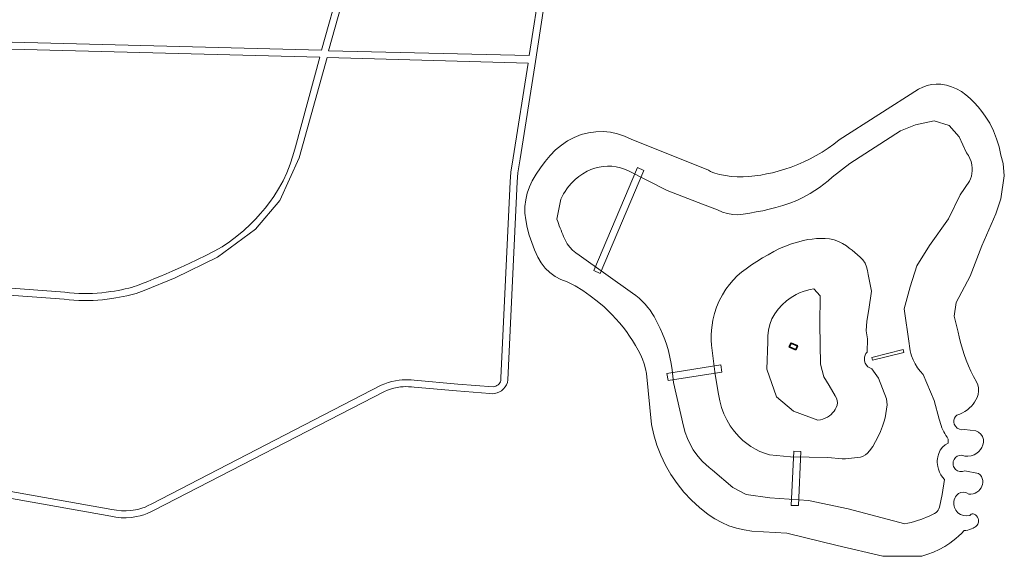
# Model space of a CAD drawing. Header units: metres. Extents: x 229229 to 231729, y 593167 to 595667.
# Tile 220 of 256: x 231254 to 231421, y 594362 to 594454. Entities that reach past the tile are written whole.
import ezdxf

# ---------------------------------------------------------------- set-up
doc = ezdxf.new("R2010")
doc.units = ezdxf.units.M
for name, color, linetype, lineweight in [('B-WE-GR-GROENVOORZIENING-GV', 80, 'Continuous', 18), ('B-WE-KW-KUNSTWERK_DEK-GV', 170, 'Continuous', 18), ('B-WE-OG-BEBOUWING_SCHUUR-GV', 7, 'Continuous', 35), ('B-WE-OG-WATER-GV', 130, 'Continuous', 18), ('B-WE-OG-WATER_SLOOT-GV', 120, 'Continuous', 18), ('B-WE-VH-VERHARDING_BETON-GV', 252, 'Continuous', 18)]:
    doc.layers.add(name, color=color, linetype=linetype, lineweight=lineweight)

msp = doc.modelspace()

# ---------------------------------------------------------------- linework, layer by layer
at = {"layer": 'B-WE-GR-GROENVOORZIENING-GV'}
for points in [[(231339.295, 594460.522), (231339.227, 594459.88), (231335.229, 594460.319), (231334.755, 594455.559), (231309.7, 594458.314), (231310.135, 594462.292), (231309.447, 594459.661), (231306.281, 594448.348), (231340.326, 594447.514), (231342.304, 594460.193)], [(231420.423, 594430.622), (231420.848, 594429.208), (231421.014, 594427.07), (231420.452, 594423.197), (231419.566, 594420.64), (231417.18, 594415.205), (231415.211, 594410.064), (231412.816, 594405.56), (231412.505, 594403.275), (231413.158, 594400.536), (231413.327, 594399.763), (231413.516, 594398.994), (231413.726, 594398.231), (231413.957, 594397.473), (231414.208, 594396.722), (231414.559, 594395.771), (231414.942, 594394.833), (231415.357, 594393.908), (231415.804, 594392.999), (231416.283, 594392.105), (231416.499, 594391.592), (231416.62, 594391.049), (231416.64, 594390.493), (231416.559, 594389.943), (231416.38, 594389.416), (231416.188, 594389.026), (231415.965, 594388.653), (231415.712, 594388.3), (231415.432, 594387.968), (231415.126, 594387.659), (231414.746, 594387.337), (231414.338, 594387.052), (231413.905, 594386.805), (231413.451, 594386.599), (231412.98, 594386.436), (231412.74, 594386.199), (231412.564, 594385.91), (231412.463, 594385.587), (231412.443, 594385.25), (231412.506, 594384.918), (231412.698, 594384.533), (231412.998, 594384.226), (231413.378, 594384.025), (231413.802, 594383.951), (231414.227, 594384.009), (231416.193, 594383.741), (231416.654, 594383.536), (231417.037, 594383.209), (231417.313, 594382.787), (231417.457, 594382.303), (231417.458, 594381.799), (231417.361, 594381.37), (231417.197, 594380.963), (231416.969, 594380.587), (231416.684, 594380.252), (231416.349, 594379.968), (231415.884, 594379.698), (231415.375, 594379.525), (231414.842, 594379.455), (231414.305, 594379.491), (231413.786, 594379.631), (231413.397, 594379.598), (231413.031, 594379.459), (231412.718, 594379.225), (231412.482, 594378.913), (231412.34, 594378.549), (231412.307, 594378.34), (231412.307, 594378.13), (231412.338, 594377.921), (231412.4, 594377.72), (231412.492, 594377.53), (231412.75, 594377.208), (231413.092, 594376.975), (231413.487, 594376.854), (231413.9, 594376.853), (231414.295, 594376.974), (231416.637, 594376.497), (231416.903, 594376.27), (231417.116, 594375.994), (231417.268, 594375.679), (231417.351, 594375.34), (231417.362, 594374.991), (231417.313, 594374.668), (231417.216, 594374.357), (231417.073, 594374.064), (231416.886, 594373.796), (231416.661, 594373.559), (231416.374, 594373.341), (231416.054, 594373.174), (231415.711, 594373.064), (231415.353, 594373.013), (231414.993, 594373.023), (231414.586, 594373.261), (231414.126, 594373.36), (231413.658, 594373.31), (231413.228, 594373.116), (231412.881, 594372.798), (231412.72, 594372.564), (231412.591, 594372.31), (231412.496, 594372.042), (231412.437, 594371.764), (231412.416, 594371.48), (231412.428, 594371.225), (231412.472, 594370.972), (231412.544, 594370.727), (231412.646, 594370.492), (231412.775, 594370.271), (231413.13, 594369.862), (231413.576, 594369.555), (231414.085, 594369.37), (231414.624, 594369.318), (231415.159, 594369.403), (231415.27, 594369.518), (231415.408, 594369.601), (231415.563, 594369.644), (231415.724, 594369.645), (231415.88, 594369.604), (231416.105, 594369.483), (231416.301, 594369.319), (231416.459, 594369.118), (231416.573, 594368.889), (231416.638, 594368.642), (231416.652, 594368.45), (231416.637, 594368.258), (231416.593, 594368.071), (231416.52, 594367.893), (231416.421, 594367.728), (231416.29, 594367.615), (231416.154, 594367.51), (231416.013, 594367.41), (231415.868, 594367.318), (231415.718, 594367.233), (231415.429, 594367.094), (231415.129, 594366.982), (231414.82, 594366.897), (231414.505, 594366.84), (231414.186, 594366.812), (231413.743, 594366.349), (231413.28, 594365.905), (231412.799, 594365.482), (231412.299, 594365.081), (231411.783, 594364.701), (231410.892, 594364.123), (231409.962, 594363.61), (231408.998, 594363.166), (231408.003, 594362.792), (231406.985, 594362.49), (231400.394, 594362.448), (231392.649, 594364.274), (231384.067, 594366.371), (231378.134, 594366.726), (231376.813, 594366.922), (231375.515, 594367.233), (231374.249, 594367.655), (231373.024, 594368.187), (231371.85, 594368.823), (231370.736, 594369.559), (231369.263, 594370.716), (231367.883, 594371.983), (231366.605, 594373.352), (231365.436, 594374.816), (231364.383, 594376.365), (231363.47, 594377.955), (231362.679, 594379.61), (231362.016, 594381.319), (231361.482, 594383.073), (231361.082, 594384.863), (231360.274, 594393.485), (231360.091, 594394.315), (231359.857, 594395.132), (231359.573, 594395.933), (231359.238, 594396.714), (231358.856, 594397.473), (231358.393, 594398.289), (231357.903, 594399.088), (231357.386, 594399.87), (231356.842, 594400.634), (231356.272, 594401.378), (231355.673, 594402.107), (231355.051, 594402.816), (231354.406, 594403.504), (231353.738, 594404.17), (231353.048, 594404.814), (231351.892, 594405.804), (231350.684, 594406.73), (231349.429, 594407.591), (231348.13, 594408.383), (231346.79, 594409.105), (231345.737, 594409.482), (231344.748, 594410.002), (231343.841, 594410.657), (231343.036, 594411.433), (231342.348, 594412.314), (231341.79, 594413.283), (231341.24, 594414.505), (231340.76, 594415.755), (231340.35, 594417.03), (231340.014, 594418.326), (231339.75, 594419.64), (231339.621, 594420.767), (231339.619, 594421.901), (231339.742, 594423.029), (231339.991, 594424.136), (231340.361, 594425.209), (231340.849, 594426.233), (231341.517, 594427.374), (231342.252, 594428.474), (231343.051, 594429.527), (231343.912, 594430.532), (231344.831, 594431.483), (231345.795, 594432.319), (231346.85, 594433.039), (231347.981, 594433.631), (231349.173, 594434.089), (231350.41, 594434.405), (231351.675, 594434.576), (231352.912, 594434.601), (231354.145, 594434.487), (231355.357, 594434.235), (231356.533, 594433.848), (231357.659, 594433.332), (231370.762, 594428.034), (231371.127, 594427.847), (231371.502, 594427.681), (231371.886, 594427.536), (231372.278, 594427.414), (231372.676, 594427.315), (231373.661, 594427.129), (231374.655, 594427.003), (231375.655, 594426.937), (231376.657, 594426.932), (231377.658, 594426.987), (231378.663, 594427.092), (231379.664, 594427.232), (231380.659, 594427.409), (231381.647, 594427.622), (231382.627, 594427.87), (231383.744, 594428.2), (231384.845, 594428.576), (231385.93, 594428.997), (231386.997, 594429.464), (231388.043, 594429.974), (231389.081, 594430.536), (231390.094, 594431.141), (231391.081, 594431.788), (231392.04, 594432.477), (231392.969, 594433.206), (231406.451, 594441.804), (231407.156, 594442.164), (231407.901, 594442.432), (231408.674, 594442.601), (231409.463, 594442.67), (231410.254, 594442.638), (231411.17, 594442.487), (231412.061, 594442.231), (231412.917, 594441.873), (231413.726, 594441.418), (231414.476, 594440.872), (231415.22, 594440.225), (231415.924, 594439.535), (231416.588, 594438.805), (231417.207, 594438.037), (231417.781, 594437.235), (231418.531, 594436.012), (231419.174, 594434.73), (231419.706, 594433.397), (231420.123, 594432.025)], [(231389.821, 594395.08), (231389.704, 594401.828), (231389.764, 594406.713), (231388.663, 594407.882), (231388.043, 594407.772), (231387.431, 594407.621), (231386.831, 594407.429), (231386.245, 594407.198), (231385.675, 594406.929), (231384.821, 594406.433), (231384.022, 594405.851), (231383.289, 594405.19), (231382.627, 594404.456), (231382.046, 594403.657), (231381.559, 594402.787), (231381.194, 594401.859), (231380.957, 594400.891), (231380.852, 594399.899), (231380.882, 594398.902), (231380.665, 594394.246), (231382.319, 594389.518), (231385.226, 594387.105), (231389.366, 594385.602), (231389.785, 594385.654), (231390.195, 594385.753), (231390.592, 594385.898), (231390.969, 594386.087), (231391.323, 594386.318), (231391.606, 594386.548), (231391.865, 594386.805), (231392.098, 594387.086), (231392.302, 594387.389), (231392.476, 594387.71), (231392.615, 594388.106), (231392.665, 594388.523), (231392.624, 594388.942), (231392.493, 594389.341), (231392.279, 594389.703), (231391.295, 594391.494), (231390.346, 594392.93)]]:
    msp.add_lwpolyline(points, close=True, dxfattribs=at)
for points in [[(231343.318, 594459.198), (231341.275, 594445.754), (231338.775, 594429.952), (231338.409, 594427.582), (231338.315, 594426.092), (231336.712, 594392.437), (231336.626, 594392.006), (231336.47, 594391.596), (231336.249, 594391.216), (231335.968, 594390.878), (231335.635, 594390.59), (231335.275, 594390.369), (231334.884, 594390.208), (231334.472, 594390.11), (231334.05, 594390.079), (231333.629, 594390.115), (231327.98, 594390.536), (231320.792, 594391.183), (231320.329, 594391.238), (231319.865, 594391.27), (231319.4, 594391.277), (231318.934, 594391.26), (231318.471, 594391.218), (231317.91, 594391.135), (231317.356, 594391.016), (231316.81, 594390.863), (231316.276, 594390.675), (231315.754, 594390.453), (231276.626, 594370.269), (231276.062, 594369.98), (231275.481, 594369.726), (231274.886, 594369.509), (231274.279, 594369.328), (231273.661, 594369.186), (231272.791, 594369.052), (231271.912, 594368.993), (231271.032, 594369.01), (231270.156, 594369.101), (231269.292, 594369.268), (231216.45, 594378.666)], [(231250.275, 594449.855), (231305.093, 594448.417), (231308.272, 594459.936)], [(231228.753, 594409.772), (231261.484, 594407.308), (231262.269, 594407.224), (231263.057, 594407.161), (231263.846, 594407.119), (231264.636, 594407.099), (231265.426, 594407.1), (231266.2, 594407.122), (231266.972, 594407.164), (231267.744, 594407.227), (231268.513, 594407.31), (231269.28, 594407.414), (231269.898, 594407.512), (231270.513, 594407.621), (231271.126, 594407.743), (231271.737, 594407.877), (231272.345, 594408.022), (231272.79, 594408.139), (231273.231, 594408.269), (231273.668, 594408.411), (231274.101, 594408.565), (231274.529, 594408.731), (231275.568, 594409.153), (231276.604, 594409.579), (231277.639, 594410.008), (231278.673, 594410.442), (231279.704, 594410.88), (231281.153, 594411.513), (231282.59, 594412.17), (231284.015, 594412.852), (231285.429, 594413.558), (231286.831, 594414.288), (231288.173, 594415.054), (231289.468, 594415.897), (231290.71, 594416.816), (231291.897, 594417.806), (231293.023, 594418.864), (231293.879, 594419.751), (231294.703, 594420.668), (231295.493, 594421.614), (231296.247, 594422.589), (231296.965, 594423.591), (231297.794, 594424.883), (231298.535, 594426.227), (231299.186, 594427.616), (231299.744, 594429.046), (231300.206, 594430.509), (231300.629, 594432.032), (231304.789, 594447.232), (231250.181, 594448.658)], [(231216.685, 594379.821), (231269.49, 594370.429), (231270.281, 594370.267), (231271.084, 594370.176), (231271.892, 594370.157), (231272.698, 594370.211), (231273.496, 594370.336), (231274.045, 594370.466), (231274.584, 594370.63), (231275.113, 594370.827), (231275.627, 594371.056), (231276.127, 594371.318), (231315.208, 594391.503), (231315.798, 594391.754), (231316.402, 594391.967), (231317.018, 594392.143), (231317.644, 594392.281), (231318.278, 594392.38), (231318.781, 594392.43), (231319.287, 594392.456), (231319.793, 594392.458), (231320.299, 594392.434), (231320.803, 594392.386), (231328.197, 594391.712), (231334.194, 594391.25), (231334.427, 594391.279), (231334.653, 594391.345), (231334.864, 594391.448), (231335.055, 594391.585), (231335.221, 594391.751), (231335.347, 594391.927), (231335.445, 594392.12), (231335.512, 594392.326), (231335.546, 594392.539), (231335.548, 594392.756), (231337.114, 594426.096), (231337.219, 594427.739), (231337.619, 594430.164), (231340.144, 594446.242), (231306.018, 594447.197), (231301.282, 594430.158), (231297.976, 594422.9), (231293.851, 594418.006), (231287.402, 594413.262), (231280.205, 594409.788), (231274.974, 594407.629), (231274.526, 594407.44), (231274.07, 594407.269), (231273.609, 594407.116), (231273.142, 594406.981), (231272.67, 594406.865), (231272.036, 594406.726), (231271.401, 594406.594), (231270.765, 594406.47), (231270.127, 594406.353), (231269.487, 594406.244), (231268.69, 594406.125), (231267.889, 594406.029), (231267.085, 594405.957), (231266.28, 594405.91), (231265.474, 594405.886), (231264.656, 594405.886), (231263.839, 594405.91), (231263.023, 594405.96), (231262.209, 594406.033), (231261.398, 594406.132), (231228.659, 594408.539)]]:
    msp.add_lwpolyline(points, dxfattribs=at)
at = {"layer": 'B-WE-KW-KUNSTWERK_DEK-GV'}
for points in [[(231351.294, 594410.986), (231352.393, 594410.509), (231359.824, 594428.02), (231358.725, 594428.496)], [(231398.51, 594396.229), (231398.614, 594395.759), (231403.965, 594397.094), (231403.861, 594397.564)], [(231363.918, 594392.299), (231373.062, 594393.755), (231372.874, 594394.966), (231363.73, 594393.511)], [(231384.829, 594371.109), (231386.041, 594371.061), (231386.473, 594380.255), (231385.261, 594380.303)]]:
    msp.add_lwpolyline(points, close=True, dxfattribs=at)
at = {"layer": 'B-WE-OG-BEBOUWING_SCHUUR-GV'}
msp.add_lwpolyline([(231385.588, 594397.539), (231385.884, 594398.21), (231384.8, 594398.687), (231384.504, 594398.015)], close=True, dxfattribs=at)
at = {"layer": 'B-WE-OG-WATER-GV'}
for points in [[(231413.525, 594423.87), (231415.079, 594426.164), (231415.27, 594426.581), (231415.418, 594427.016), (231415.519, 594427.464), (231415.573, 594427.92), (231415.58, 594428.379), (231415.521, 594428.952), (231415.389, 594429.512), (231415.184, 594430.051), (231414.911, 594430.558), (231414.575, 594431.026), (231413.336, 594433.734), (231411.649, 594435.661), (231409.128, 594436.428), (231405.95, 594435.758), (231403.392, 594434.747), (231394.789, 594429.166), (231391.802, 594426.868), (231391.097, 594426.249), (231390.366, 594425.66), (231389.612, 594425.102), (231388.835, 594424.577), (231388.036, 594424.084), (231386.928, 594423.474), (231385.788, 594422.927), (231384.618, 594422.446), (231383.423, 594422.032), (231382.206, 594421.685), (231381.111, 594421.418), (231380.011, 594421.173), (231378.905, 594420.95), (231377.796, 594420.75), (231376.683, 594420.571), (231375.788, 594420.494), (231374.89, 594420.531), (231374.004, 594420.68), (231373.144, 594420.941), (231372.323, 594421.308), (231369.774, 594422.281), (231363.764, 594424.624), (231357.177, 594427.927), (231356.508, 594428.222), (231355.813, 594428.452), (231355.099, 594428.615), (231354.374, 594428.711), (231353.643, 594428.737), (231352.921, 594428.695), (231352.208, 594428.586), (231351.507, 594428.411), (231350.825, 594428.171), (231350.169, 594427.869), (231349.456, 594427.46), (231348.779, 594426.993), (231348.144, 594426.47), (231347.555, 594425.896), (231347.017, 594425.274), (231346.712, 594424.87), (231346.428, 594424.452), (231346.164, 594424.021), (231345.921, 594423.577), (231345.701, 594423.122), (231345.046, 594419.742), (231345.175, 594419.357), (231345.31, 594418.974), (231345.448, 594418.593), (231345.592, 594418.213), (231345.739, 594417.836), (231345.879, 594417.492), (231346.022, 594417.15), (231346.168, 594416.809), (231346.319, 594416.47), (231346.473, 594416.133), (231346.807, 594415.519), (231347.217, 594414.953), (231347.697, 594414.444), (231348.237, 594414), (231348.83, 594413.63), (231357.898, 594407.17), (231358.469, 594406.746), (231359.015, 594406.29), (231359.534, 594405.803), (231360.025, 594405.288), (231360.485, 594404.746), (231360.865, 594404.245), (231361.22, 594403.725), (231361.547, 594403.189), (231361.848, 594402.636), (231362.12, 594402.069), (231362.572, 594401.156), (231362.984, 594400.224), (231363.357, 594399.275), (231363.689, 594398.311), (231363.98, 594397.335), (231364.244, 594396.282), (231364.46, 594395.218), (231364.627, 594394.146), (231364.746, 594393.067), (231364.816, 594391.984), (231366.56, 594384.541), (231366.838, 594383.494), (231367.206, 594382.476), (231367.66, 594381.494), (231368.199, 594380.555), (231368.816, 594379.666), (231369.285, 594379.088), (231369.788, 594378.538), (231370.322, 594378.02), (231370.887, 594377.534), (231371.479, 594377.083), (231374.92, 594374.166), (231377.158, 594372.933), (231381.218, 594372.378), (231387.738, 594371.909), (231394.485, 594370.516), (231404.107, 594367.974), (231404.658, 594368.087), (231405.205, 594368.218), (231405.749, 594368.365), (231406.287, 594368.529), (231406.82, 594368.709), (231407.305, 594368.889), (231407.784, 594369.082), (231408.257, 594369.289), (231408.725, 594369.509), (231409.186, 594369.742), (231409.419, 594369.891), (231409.623, 594370.076), (231409.793, 594370.293), (231409.924, 594370.536), (231410.012, 594370.797), (231410.444, 594372.96), (231410.855, 594375.509), (231410.524, 594375.892), (231410.239, 594376.311), (231410.005, 594376.76), (231409.825, 594377.234), (231409.701, 594377.726), (231409.652, 594378.05), (231409.628, 594378.378), (231409.629, 594378.707), (231409.654, 594379.034), (231409.704, 594379.359), (231409.875, 594379.942), (231410.15, 594380.484), (231410.521, 594380.965), (231410.975, 594381.369), (231411.496, 594381.682), (231411.507, 594382.362), (231411.297, 594382.666), (231411.099, 594382.977), (231410.914, 594383.296), (231410.741, 594383.622), (231410.581, 594383.954), (231410.429, 594384.305), (231410.291, 594384.662), (231410.168, 594385.024), (231410.06, 594385.391), (231409.966, 594385.761), (231409.124, 594388.918), (231407.215, 594393.341), (231406.709, 594393.897), (231406.256, 594394.498), (231405.862, 594395.139), (231405.529, 594395.813), (231405.261, 594396.516), (231405.139, 594396.922), (231405.038, 594397.334), (231404.96, 594397.75), (231404.903, 594398.171), (231404.869, 594398.593), (231404.017, 594404.509), (231405.049, 594408.258), (231406.14, 594411.795), (231408.326, 594415.244), (231411.543, 594419.802)], [(231397.77, 594399.378), (231397.707, 594397.159), (231397.511, 594396.898), (231397.367, 594396.604), (231397.28, 594396.289), (231397.253, 594395.963), (231397.288, 594395.638), (231397.404, 594395.275), (231397.597, 594394.946), (231397.856, 594394.666), (231398.17, 594394.449), (231398.523, 594394.306), (231399.67, 594392.705), (231401.029, 594389.21), (231401.121, 594388.201), (231401.036, 594387.458), (231400.916, 594386.721), (231400.76, 594385.991), (231400.57, 594385.268), (231400.344, 594384.556), (231400.006, 594383.663), (231399.613, 594382.792), (231399.168, 594381.947), (231398.671, 594381.131), (231398.124, 594380.347), (231397.811, 594379.993), (231397.444, 594379.696), (231397.032, 594379.464), (231396.588, 594379.305), (231396.123, 594379.221), (231395.597, 594379.172), (231395.071, 594379.125), (231394.545, 594379.08), (231394.019, 594379.036), (231393.493, 594378.994), (231391.038, 594379.216), (231384.704, 594379.374), (231381.145, 594379.678), (231380.32, 594379.95), (231379.517, 594380.282), (231378.74, 594380.671), (231377.994, 594381.116), (231377.282, 594381.614), (231376.639, 594382.136), (231376.034, 594382.701), (231375.469, 594383.306), (231374.948, 594383.95), (231374.472, 594384.628), (231373.889, 594385.618), (231373.394, 594386.655), (231372.993, 594387.732), (231372.688, 594388.84), (231372.482, 594389.971), (231371.939, 594393.367), (231371.297, 594398.313), (231371.243, 594399.168), (231371.239, 594400.025), (231371.285, 594400.881), (231371.382, 594401.732), (231371.528, 594402.576), (231371.803, 594403.695), (231372.166, 594404.788), (231372.613, 594405.848), (231373.143, 594406.871), (231373.753, 594407.848), (231374.33, 594408.635), (231374.963, 594409.379), (231375.647, 594410.075), (231376.379, 594410.721), (231377.156, 594411.313), (231378.073, 594411.943), (231379.005, 594412.552), (231379.952, 594413.137), (231380.912, 594413.698), (231381.887, 594414.236), (231382.851, 594414.719), (231383.841, 594415.149), (231384.852, 594415.524), (231385.882, 594415.844), (231386.929, 594416.107), (231387.649, 594416.248), (231388.375, 594416.352), (231389.106, 594416.419), (231389.839, 594416.447), (231390.573, 594416.438), (231391.346, 594416.363), (231392.105, 594416.198), (231392.84, 594415.944), (231393.539, 594415.606), (231394.194, 594415.188), (231394.677, 594414.83), (231395.153, 594414.462), (231395.621, 594414.084), (231396.08, 594413.695), (231396.531, 594413.297), (231396.988, 594412.812), (231397.359, 594412.258), (231397.636, 594411.652), (231397.809, 594411.008), (231397.875, 594410.345), (231398.443, 594407.469), (231398.026, 594404.364), (231397.652, 594402.422), (231397.578, 594400.731)]]:
    msp.add_lwpolyline(points, close=True, dxfattribs=at)
at = {"layer": 'B-WE-OG-WATER_SLOOT-GV'}
for points in [[(231420.423, 594430.622), (231420.123, 594432.025), (231419.706, 594433.397), (231419.174, 594434.73), (231418.531, 594436.012), (231417.781, 594437.235), (231417.207, 594438.037), (231416.588, 594438.805), (231415.924, 594439.535), (231415.22, 594440.225), (231414.476, 594440.872), (231413.726, 594441.418), (231412.917, 594441.873), (231412.061, 594442.231), (231411.17, 594442.487), (231410.254, 594442.638), (231409.463, 594442.67), (231408.674, 594442.601), (231407.901, 594442.432), (231407.156, 594442.164), (231406.451, 594441.804), (231392.969, 594433.206), (231392.04, 594432.477), (231391.081, 594431.788), (231390.094, 594431.141), (231389.081, 594430.536), (231388.043, 594429.974), (231386.997, 594429.464), (231385.93, 594428.997), (231384.845, 594428.576), (231383.744, 594428.2), (231382.627, 594427.87), (231381.647, 594427.622), (231380.659, 594427.409), (231379.664, 594427.232), (231378.663, 594427.092), (231377.658, 594426.987), (231376.657, 594426.932), (231375.655, 594426.937), (231374.655, 594427.003), (231373.661, 594427.129), (231372.676, 594427.315), (231372.278, 594427.414), (231371.886, 594427.536), (231371.502, 594427.681), (231371.127, 594427.847), (231370.762, 594428.034), (231357.659, 594433.332), (231356.533, 594433.848), (231355.357, 594434.235), (231354.145, 594434.487), (231352.912, 594434.601), (231351.675, 594434.576), (231350.41, 594434.405), (231349.173, 594434.089), (231347.981, 594433.631), (231346.85, 594433.039), (231345.795, 594432.319), (231344.831, 594431.483), (231343.912, 594430.532), (231343.051, 594429.527), (231342.252, 594428.474), (231341.517, 594427.374), (231340.849, 594426.233), (231340.361, 594425.209), (231339.991, 594424.136), (231339.742, 594423.029), (231339.619, 594421.901), (231339.621, 594420.767), (231339.75, 594419.64), (231340.014, 594418.326), (231340.35, 594417.03), (231340.76, 594415.755), (231341.24, 594414.505), (231341.79, 594413.283), (231342.348, 594412.314), (231343.036, 594411.433), (231343.841, 594410.657), (231344.748, 594410.002), (231345.737, 594409.482), (231346.79, 594409.105), (231348.13, 594408.383), (231349.429, 594407.591), (231350.684, 594406.73), (231351.892, 594405.804), (231353.048, 594404.814), (231353.738, 594404.17), (231354.406, 594403.504), (231355.051, 594402.816), (231355.673, 594402.107), (231356.272, 594401.378), (231356.842, 594400.634), (231357.386, 594399.87), (231357.903, 594399.088), (231358.393, 594398.289), (231358.856, 594397.473), (231359.238, 594396.714), (231359.573, 594395.933), (231359.857, 594395.132), (231360.091, 594394.315), (231360.274, 594393.485), (231361.082, 594384.863), (231361.482, 594383.073), (231362.016, 594381.319), (231362.679, 594379.61), (231363.47, 594377.955), (231364.383, 594376.365), (231365.436, 594374.816), (231366.605, 594373.352), (231367.883, 594371.983), (231369.263, 594370.716), (231370.736, 594369.559), (231371.85, 594368.823), (231373.024, 594368.187), (231374.249, 594367.655), (231375.515, 594367.233), (231376.813, 594366.922), (231378.134, 594366.726), (231384.067, 594366.371), (231392.649, 594364.274), (231400.394, 594362.448), (231406.985, 594362.49), (231408.003, 594362.792), (231408.998, 594363.166), (231409.962, 594363.61), (231410.892, 594364.123), (231411.783, 594364.701), (231412.299, 594365.081), (231412.799, 594365.482), (231413.28, 594365.905), (231413.743, 594366.349), (231414.186, 594366.812), (231414.505, 594366.84), (231414.82, 594366.897), (231415.129, 594366.982), (231415.429, 594367.094), (231415.718, 594367.233), (231415.868, 594367.318), (231416.013, 594367.41), (231416.154, 594367.51), (231416.29, 594367.615), (231416.421, 594367.728), (231416.52, 594367.893), (231416.593, 594368.071), (231416.637, 594368.258), (231416.652, 594368.45), (231416.638, 594368.642), (231416.573, 594368.889), (231416.459, 594369.118), (231416.301, 594369.319), (231416.105, 594369.483), (231415.88, 594369.604), (231415.724, 594369.645), (231415.563, 594369.644), (231415.408, 594369.601), (231415.27, 594369.518), (231415.159, 594369.403), (231414.624, 594369.318), (231414.085, 594369.37), (231413.576, 594369.555), (231413.13, 594369.862), (231412.775, 594370.271), (231412.646, 594370.492), (231412.544, 594370.727), (231412.472, 594370.972), (231412.428, 594371.225), (231412.416, 594371.48), (231412.437, 594371.764), (231412.496, 594372.042), (231412.591, 594372.31), (231412.72, 594372.564), (231412.881, 594372.798), (231413.228, 594373.116), (231413.658, 594373.31), (231414.126, 594373.36), (231414.586, 594373.261), (231414.993, 594373.023), (231415.353, 594373.013), (231415.711, 594373.064), (231416.054, 594373.174), (231416.374, 594373.341), (231416.661, 594373.559), (231416.886, 594373.796), (231417.073, 594374.064), (231417.216, 594374.357), (231417.313, 594374.668), (231417.362, 594374.991), (231417.351, 594375.34), (231417.268, 594375.679), (231417.116, 594375.994), (231416.903, 594376.27), (231416.637, 594376.497), (231414.295, 594376.974), (231413.9, 594376.853), (231413.487, 594376.854), (231413.092, 594376.975), (231412.75, 594377.208), (231412.492, 594377.53), (231412.4, 594377.72), (231412.338, 594377.921), (231412.307, 594378.13), (231412.307, 594378.34), (231412.34, 594378.549), (231412.482, 594378.913), (231412.718, 594379.225), (231413.031, 594379.459), (231413.397, 594379.598), (231413.786, 594379.631), (231414.305, 594379.491), (231414.842, 594379.455), (231415.375, 594379.525), (231415.884, 594379.698), (231416.349, 594379.968), (231416.684, 594380.252), (231416.969, 594380.587), (231417.197, 594380.963), (231417.361, 594381.37), (231417.458, 594381.799), (231417.457, 594382.303), (231417.313, 594382.787), (231417.037, 594383.209), (231416.654, 594383.536), (231416.193, 594383.741), (231414.227, 594384.009), (231413.802, 594383.951), (231413.378, 594384.025), (231412.998, 594384.226), (231412.698, 594384.533), (231412.506, 594384.918), (231412.443, 594385.25), (231412.463, 594385.587), (231412.564, 594385.91), (231412.74, 594386.199), (231412.98, 594386.436), (231413.451, 594386.599), (231413.905, 594386.805), (231414.338, 594387.052), (231414.746, 594387.337), (231415.126, 594387.659), (231415.432, 594387.968), (231415.712, 594388.3), (231415.965, 594388.653), (231416.188, 594389.026), (231416.38, 594389.416), (231416.559, 594389.943), (231416.64, 594390.493), (231416.62, 594391.049), (231416.499, 594391.592), (231416.283, 594392.105), (231415.804, 594392.999), (231415.357, 594393.908), (231414.942, 594394.833), (231414.559, 594395.771), (231414.208, 594396.722), (231413.957, 594397.473), (231413.726, 594398.231), (231413.516, 594398.994), (231413.327, 594399.763), (231413.158, 594400.536), (231412.505, 594403.275), (231412.816, 594405.56), (231415.211, 594410.064), (231417.18, 594415.205), (231419.566, 594420.64), (231420.452, 594423.197), (231421.014, 594427.07), (231420.848, 594429.208)], [(231413.525, 594423.87), (231411.543, 594419.802), (231408.326, 594415.244), (231406.14, 594411.795), (231405.049, 594408.258), (231404.017, 594404.509), (231404.869, 594398.593), (231404.903, 594398.171), (231404.96, 594397.75), (231405.038, 594397.334), (231405.139, 594396.922), (231405.261, 594396.516), (231405.529, 594395.813), (231405.862, 594395.139), (231406.256, 594394.498), (231406.709, 594393.897), (231407.215, 594393.341), (231409.124, 594388.918), (231409.966, 594385.761), (231410.06, 594385.391), (231410.168, 594385.024), (231410.291, 594384.662), (231410.429, 594384.305), (231410.581, 594383.954), (231410.741, 594383.622), (231410.914, 594383.296), (231411.099, 594382.977), (231411.297, 594382.666), (231411.507, 594382.362), (231411.496, 594381.682), (231410.975, 594381.369), (231410.521, 594380.965), (231410.15, 594380.484), (231409.875, 594379.942), (231409.704, 594379.359), (231409.654, 594379.034), (231409.629, 594378.707), (231409.628, 594378.378), (231409.652, 594378.05), (231409.701, 594377.726), (231409.825, 594377.234), (231410.005, 594376.76), (231410.239, 594376.311), (231410.524, 594375.892), (231410.855, 594375.509), (231410.444, 594372.96), (231410.012, 594370.797), (231409.924, 594370.536), (231409.793, 594370.293), (231409.623, 594370.076), (231409.419, 594369.891), (231409.186, 594369.742), (231408.725, 594369.509), (231408.257, 594369.289), (231407.784, 594369.082), (231407.305, 594368.889), (231406.82, 594368.709), (231406.287, 594368.529), (231405.749, 594368.365), (231405.205, 594368.218), (231404.658, 594368.087), (231404.107, 594367.974), (231394.485, 594370.516), (231387.738, 594371.909), (231381.218, 594372.378), (231377.158, 594372.933), (231374.92, 594374.166), (231371.479, 594377.083), (231370.887, 594377.534), (231370.322, 594378.02), (231369.788, 594378.538), (231369.285, 594379.088), (231368.816, 594379.666), (231368.199, 594380.555), (231367.66, 594381.494), (231367.206, 594382.476), (231366.838, 594383.494), (231366.56, 594384.541), (231364.816, 594391.984), (231364.746, 594393.067), (231364.627, 594394.146), (231364.46, 594395.218), (231364.244, 594396.282), (231363.98, 594397.335), (231363.689, 594398.311), (231363.357, 594399.275), (231362.984, 594400.224), (231362.572, 594401.156), (231362.12, 594402.069), (231361.848, 594402.636), (231361.547, 594403.189), (231361.22, 594403.725), (231360.865, 594404.245), (231360.485, 594404.746), (231360.025, 594405.288), (231359.534, 594405.803), (231359.015, 594406.29), (231358.469, 594406.746), (231357.898, 594407.17), (231348.83, 594413.63), (231348.237, 594414), (231347.697, 594414.444), (231347.217, 594414.953), (231346.807, 594415.519), (231346.473, 594416.133), (231346.319, 594416.47), (231346.168, 594416.809), (231346.022, 594417.15), (231345.879, 594417.492), (231345.739, 594417.836), (231345.592, 594418.213), (231345.448, 594418.593), (231345.31, 594418.974), (231345.175, 594419.357), (231345.046, 594419.742), (231345.701, 594423.122), (231345.921, 594423.577), (231346.164, 594424.021), (231346.428, 594424.452), (231346.712, 594424.87), (231347.017, 594425.274), (231347.555, 594425.896), (231348.144, 594426.47), (231348.779, 594426.993), (231349.456, 594427.46), (231350.169, 594427.869), (231350.825, 594428.171), (231351.507, 594428.411), (231352.208, 594428.586), (231352.921, 594428.695), (231353.643, 594428.737), (231354.374, 594428.711), (231355.099, 594428.615), (231355.813, 594428.452), (231356.508, 594428.222), (231357.177, 594427.927), (231363.764, 594424.624), (231369.774, 594422.281), (231372.323, 594421.308), (231373.144, 594420.941), (231374.004, 594420.68), (231374.89, 594420.531), (231375.788, 594420.494), (231376.683, 594420.571), (231377.796, 594420.75), (231378.905, 594420.95), (231380.011, 594421.173), (231381.111, 594421.418), (231382.206, 594421.685), (231383.423, 594422.032), (231384.618, 594422.446), (231385.788, 594422.927), (231386.928, 594423.474), (231388.036, 594424.084), (231388.835, 594424.577), (231389.612, 594425.102), (231390.366, 594425.66), (231391.097, 594426.249), (231391.802, 594426.868), (231394.789, 594429.166), (231403.392, 594434.747), (231405.95, 594435.758), (231409.128, 594436.428), (231411.649, 594435.661), (231413.336, 594433.734), (231414.575, 594431.026), (231414.911, 594430.558), (231415.184, 594430.051), (231415.389, 594429.512), (231415.521, 594428.952), (231415.58, 594428.379), (231415.573, 594427.92), (231415.519, 594427.464), (231415.418, 594427.016), (231415.27, 594426.581), (231415.079, 594426.164)], [(231397.77, 594399.378), (231397.578, 594400.731), (231397.652, 594402.422), (231398.026, 594404.364), (231398.443, 594407.469), (231397.875, 594410.345), (231397.809, 594411.008), (231397.636, 594411.652), (231397.359, 594412.258), (231396.988, 594412.812), (231396.531, 594413.297), (231396.08, 594413.695), (231395.621, 594414.084), (231395.153, 594414.462), (231394.677, 594414.83), (231394.194, 594415.188), (231393.539, 594415.606), (231392.84, 594415.944), (231392.105, 594416.198), (231391.346, 594416.363), (231390.573, 594416.438), (231389.839, 594416.447), (231389.106, 594416.419), (231388.375, 594416.352), (231387.649, 594416.248), (231386.929, 594416.107), (231385.882, 594415.844), (231384.852, 594415.524), (231383.841, 594415.149), (231382.851, 594414.719), (231381.887, 594414.236), (231380.912, 594413.698), (231379.952, 594413.137), (231379.005, 594412.552), (231378.073, 594411.943), (231377.156, 594411.313), (231376.379, 594410.721), (231375.647, 594410.075), (231374.963, 594409.379), (231374.33, 594408.635), (231373.753, 594407.848), (231373.143, 594406.871), (231372.613, 594405.848), (231372.166, 594404.788), (231371.803, 594403.695), (231371.528, 594402.576), (231371.382, 594401.732), (231371.285, 594400.881), (231371.239, 594400.025), (231371.243, 594399.168), (231371.297, 594398.313), (231371.939, 594393.367), (231372.482, 594389.971), (231372.688, 594388.84), (231372.993, 594387.732), (231373.394, 594386.655), (231373.889, 594385.618), (231374.472, 594384.628), (231374.948, 594383.95), (231375.469, 594383.306), (231376.034, 594382.701), (231376.639, 594382.136), (231377.282, 594381.614), (231377.994, 594381.116), (231378.74, 594380.671), (231379.517, 594380.282), (231380.32, 594379.95), (231381.145, 594379.678), (231384.704, 594379.374), (231391.038, 594379.216), (231393.493, 594378.994), (231394.019, 594379.036), (231394.545, 594379.08), (231395.071, 594379.125), (231395.597, 594379.172), (231396.123, 594379.221), (231396.588, 594379.305), (231397.032, 594379.464), (231397.444, 594379.696), (231397.811, 594379.993), (231398.124, 594380.347), (231398.671, 594381.131), (231399.168, 594381.947), (231399.613, 594382.792), (231400.006, 594383.663), (231400.344, 594384.556), (231400.57, 594385.268), (231400.76, 594385.991), (231400.916, 594386.721), (231401.036, 594387.458), (231401.121, 594388.201), (231401.029, 594389.21), (231399.67, 594392.705), (231398.523, 594394.306), (231398.17, 594394.449), (231397.856, 594394.666), (231397.597, 594394.946), (231397.404, 594395.275), (231397.288, 594395.638), (231397.253, 594395.963), (231397.28, 594396.289), (231397.367, 594396.604), (231397.511, 594396.898), (231397.707, 594397.159)], [(231389.821, 594395.08), (231390.346, 594392.93), (231391.295, 594391.494), (231392.279, 594389.703), (231392.493, 594389.341), (231392.624, 594388.942), (231392.665, 594388.523), (231392.615, 594388.106), (231392.476, 594387.71), (231392.302, 594387.389), (231392.098, 594387.086), (231391.865, 594386.805), (231391.606, 594386.548), (231391.323, 594386.318), (231390.969, 594386.087), (231390.592, 594385.898), (231390.195, 594385.753), (231389.785, 594385.654), (231389.366, 594385.602), (231385.226, 594387.105), (231382.319, 594389.518), (231380.665, 594394.246), (231380.882, 594398.902), (231380.852, 594399.899), (231380.957, 594400.891), (231381.194, 594401.859), (231381.559, 594402.787), (231382.046, 594403.657), (231382.627, 594404.456), (231383.289, 594405.19), (231384.022, 594405.851), (231384.821, 594406.433), (231385.675, 594406.929), (231386.245, 594407.198), (231386.831, 594407.429), (231387.431, 594407.621), (231388.043, 594407.772), (231388.663, 594407.882), (231389.764, 594406.713), (231389.704, 594401.828)]]:
    msp.add_lwpolyline(points, close=True, dxfattribs=at)
at = {"layer": 'B-WE-VH-VERHARDING_BETON-GV'}
for points in [[(231342.304, 594460.193), (231340.326, 594447.514), (231306.281, 594448.348), (231309.447, 594459.661)], [(231216.45, 594378.666), (231269.292, 594369.268), (231270.156, 594369.101), (231271.032, 594369.01), (231271.912, 594368.993), (231272.791, 594369.052), (231273.661, 594369.186), (231274.279, 594369.328), (231274.886, 594369.509), (231275.481, 594369.726), (231276.062, 594369.98), (231276.626, 594370.269), (231315.754, 594390.453), (231316.276, 594390.675), (231316.81, 594390.863), (231317.356, 594391.016), (231317.91, 594391.135), (231318.471, 594391.218), (231318.934, 594391.26), (231319.4, 594391.277), (231319.865, 594391.27), (231320.329, 594391.238), (231320.792, 594391.183), (231327.98, 594390.536), (231333.629, 594390.115), (231334.05, 594390.079), (231334.472, 594390.11), (231334.884, 594390.208), (231335.275, 594390.369), (231335.635, 594390.59), (231335.968, 594390.878), (231336.249, 594391.216), (231336.47, 594391.596), (231336.626, 594392.006), (231336.712, 594392.437), (231338.315, 594426.092), (231338.409, 594427.582), (231338.775, 594429.952), (231341.275, 594445.754), (231343.318, 594459.198)], [(231308.272, 594459.936), (231305.093, 594448.417), (231250.275, 594449.855)], [(231250.181, 594448.658), (231304.789, 594447.232), (231300.629, 594432.032), (231300.206, 594430.509), (231299.744, 594429.046), (231299.186, 594427.616), (231298.535, 594426.227), (231297.794, 594424.883), (231296.965, 594423.591), (231296.247, 594422.589), (231295.493, 594421.614), (231294.703, 594420.668), (231293.879, 594419.751), (231293.023, 594418.864), (231291.897, 594417.806), (231290.71, 594416.816), (231289.468, 594415.897), (231288.173, 594415.054), (231286.831, 594414.288), (231285.429, 594413.558), (231284.015, 594412.852), (231282.59, 594412.17), (231281.153, 594411.513), (231279.704, 594410.88), (231278.673, 594410.442), (231277.639, 594410.008), (231276.604, 594409.579), (231275.568, 594409.153), (231274.529, 594408.731), (231274.101, 594408.565), (231273.668, 594408.411), (231273.231, 594408.269), (231272.79, 594408.139), (231272.345, 594408.022), (231271.737, 594407.877), (231271.126, 594407.743), (231270.513, 594407.621), (231269.898, 594407.512), (231269.28, 594407.414), (231268.513, 594407.31), (231267.744, 594407.227), (231266.972, 594407.164), (231266.2, 594407.122), (231265.426, 594407.1), (231264.636, 594407.099), (231263.846, 594407.119), (231263.057, 594407.161), (231262.269, 594407.224), (231261.484, 594407.308), (231228.753, 594409.772)], [(231228.659, 594408.539), (231261.398, 594406.132), (231262.209, 594406.033), (231263.023, 594405.96), (231263.839, 594405.91), (231264.656, 594405.886), (231265.474, 594405.886), (231266.28, 594405.91), (231267.085, 594405.957), (231267.889, 594406.029), (231268.69, 594406.125), (231269.487, 594406.244), (231270.127, 594406.353), (231270.765, 594406.47), (231271.401, 594406.594), (231272.036, 594406.726), (231272.67, 594406.865), (231273.142, 594406.981), (231273.609, 594407.116), (231274.07, 594407.269), (231274.526, 594407.44), (231274.974, 594407.629), (231280.205, 594409.788), (231287.402, 594413.262), (231293.851, 594418.006), (231297.976, 594422.9), (231301.282, 594430.158), (231306.018, 594447.197), (231340.144, 594446.242), (231337.619, 594430.164), (231337.219, 594427.739), (231337.114, 594426.096), (231335.548, 594392.756), (231335.546, 594392.539), (231335.512, 594392.326), (231335.445, 594392.12), (231335.347, 594391.927), (231335.221, 594391.751), (231335.055, 594391.585), (231334.864, 594391.448), (231334.653, 594391.345), (231334.427, 594391.279), (231334.194, 594391.25), (231328.197, 594391.712), (231320.803, 594392.386), (231320.299, 594392.434), (231319.793, 594392.458), (231319.287, 594392.456), (231318.781, 594392.43), (231318.278, 594392.38), (231317.644, 594392.281), (231317.018, 594392.143), (231316.402, 594391.967), (231315.798, 594391.754), (231315.208, 594391.503), (231276.127, 594371.318), (231275.627, 594371.056), (231275.113, 594370.827), (231274.584, 594370.63), (231274.045, 594370.466), (231273.496, 594370.336), (231272.698, 594370.211), (231271.892, 594370.157), (231271.084, 594370.176), (231270.281, 594370.267), (231269.49, 594370.429), (231216.685, 594379.821)]]:
    msp.add_lwpolyline(points, dxfattribs=at)

doc.saveas('drawing.dxf')
